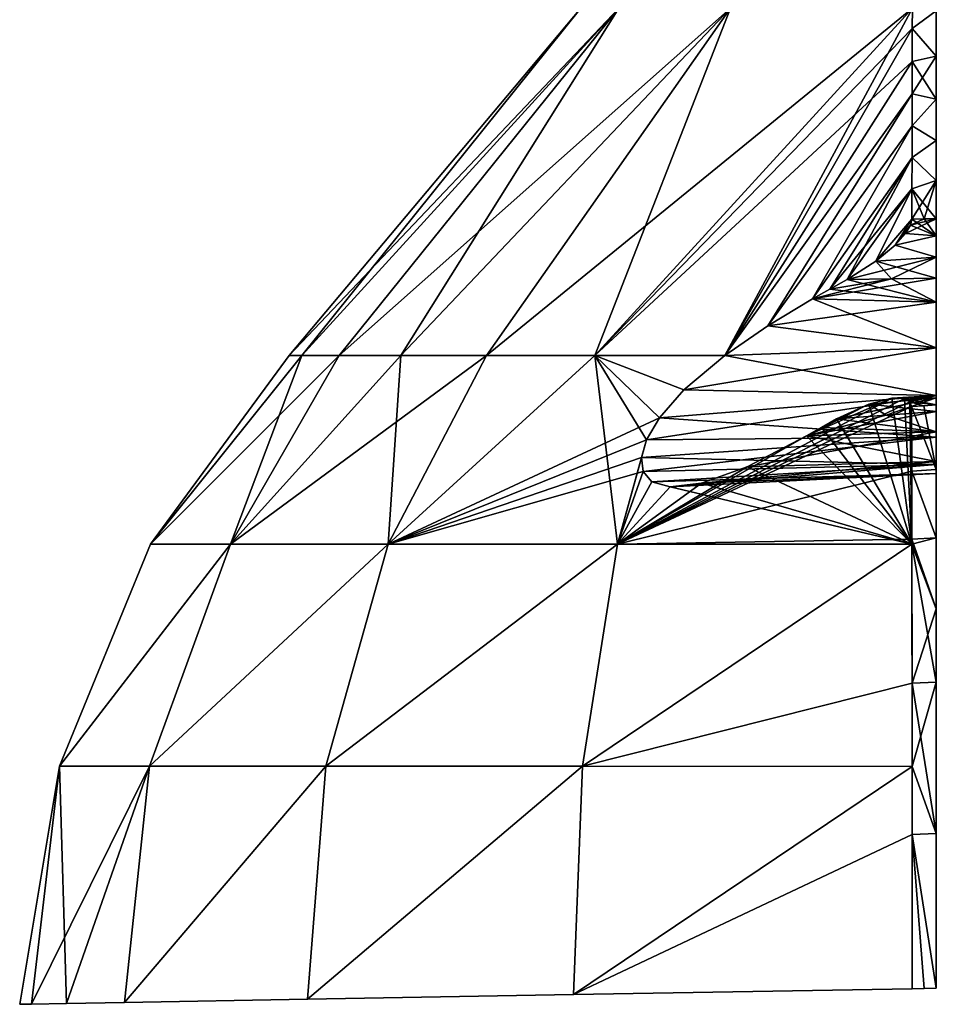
# Model space of a CAD drawing. Header units: millimetres. Extents: x -115 to 115, y -44 to 583.
# Tile 4 of 102: x -108 to -67, y 7 to 50. Entities that reach past the tile are written whole.
import ezdxf

# ---------------------------------------------------------------- set-up
doc = ezdxf.new("R2010")
doc.units = ezdxf.units.MM
doc.header["$LTSCALE"] = 67.002822
for name, color, linetype in [('719', 7, 'CONTINUOUS'), ('720', 7, 'CONTINUOUS'), ('721', 7, 'CONTINUOUS'), ('722', 7, 'CONTINUOUS'), ('723', 7, 'CONTINUOUS'), ('724', 7, 'CONTINUOUS'), ('725', 7, 'CONTINUOUS'), ('726', 7, 'CONTINUOUS'), ('727', 7, 'CONTINUOUS'), ('728', 7, 'CONTINUOUS'), ('729', 7, 'CONTINUOUS'), ('730', 7, 'CONTINUOUS'), ('731', 7, 'CONTINUOUS'), ('732', 7, 'CONTINUOUS'), ('733', 7, 'CONTINUOUS'), ('84', 7, 'CONTINUOUS')]:
    doc.layers.add(name, color=color, linetype=linetype)

msp = doc.modelspace()

# ---------------------------------------------------------------- linework, layer by layer
at = {"layer": '719', "color": 7, "linetype": 'Continuous'}
for points in [[(-98.186, 27.078, -28.675), (-101.726, 27.078, -9.667), (-93.392, 35.405, -20.726), (-98.186, 27.078, -28.675)], [(-101.726, 27.078, -9.667), (-101.726, 27.078, 9.667), (-95.595, 35.405), (-101.726, 27.078, -9.667)], [(-93.392, 35.405, -20.726), (-101.726, 27.078, -9.667), (-95.042, 35.405, -10.421), (-93.392, 35.405, -20.726)], [(-95.042, 35.405, -10.421), (-101.726, 27.078, -9.667), (-95.595, 35.405), (-95.042, 35.405, -10.421)], [(-101.726, 27.078, 9.667), (-98.186, 27.078, 28.675), (-95.042, 35.405, 10.421), (-101.726, 27.078, 9.667)], [(-95.595, 35.405), (-101.726, 27.078, 9.667), (-95.042, 35.405, 10.421), (-95.595, 35.405)], [(-91.226, 27.078, -46.714), (-98.186, 27.078, -28.675), (-86.88, 35.405, -40.526), (-91.226, 27.078, -46.714)], [(-86.88, 35.405, -40.526), (-98.186, 27.078, -28.675), (-90.661, 35.405, -30.798), (-86.88, 35.405, -40.526)], [(-90.661, 35.405, -30.798), (-98.186, 27.078, -28.675), (-93.392, 35.405, -20.726), (-90.661, 35.405, -30.798)], [(-98.186, 27.078, 28.675), (-91.226, 27.078, 46.714), (-90.661, 35.405, 30.798), (-98.186, 27.078, 28.675)], [(-95.042, 35.405, 10.421), (-98.186, 27.078, 28.675), (-93.392, 35.405, 20.726), (-95.042, 35.405, 10.421)], [(-93.392, 35.405, 20.726), (-98.186, 27.078, 28.675), (-90.661, 35.405, 30.798), (-93.392, 35.405, 20.726)], [(-79.231, 32.661, -58.963), (-91.226, 27.078, -46.714), (-82.093, 35.405, -49.799), (-79.231, 32.661, -58.963)], [(-82.093, 35.405, -49.799), (-91.226, 27.078, -46.714), (-86.88, 35.405, -40.526), (-82.093, 35.405, -49.799)], [(-91.226, 27.078, 46.714), (-81.081, 27.078, 63.174), (-82.093, 35.405, 49.799), (-91.226, 27.078, 46.714)], [(-90.661, 35.405, 30.798), (-91.226, 27.078, 46.714), (-86.88, 35.405, 40.526), (-90.661, 35.405, 30.798)], [(-86.88, 35.405, 40.526), (-91.226, 27.078, 46.714), (-82.093, 35.405, 49.799), (-86.88, 35.405, 40.526)], [(-82.093, 35.405, 49.799), (-81.081, 27.078, 63.174), (-79.807, 31.681, 59.553), (-82.093, 35.405, 49.799)], [(-78.155, 33.894, -58.57), (-79.231, 32.661, -58.963), (-82.093, 35.405, -49.799), (-78.155, 33.894, -58.57)], [(-76.352, 35.405, -58.514), (-78.155, 33.894, -58.57), (-82.093, 35.405, -49.799), (-76.352, 35.405, -58.514)], [(-76.352, 35.405, 58.514), (-82.093, 35.405, 49.799), (-78.155, 33.894, 58.57), (-76.352, 35.405, 58.514)], [(-78.155, 33.894, 58.57), (-82.093, 35.405, 49.799), (-79.231, 32.661, 58.963), (-78.155, 33.894, 58.57)], [(-79.231, 32.661, 58.963), (-82.093, 35.405, 49.799), (-79.807, 31.681, 59.553), (-79.231, 32.661, 58.963)], [(-68.411, 33.506, -70.629), (-81.081, 27.078, -63.174), (-68.958, 33.519, -70.055), (-68.411, 33.506, -70.629)], [(-68.958, 33.519, -70.055), (-81.081, 27.078, -63.174), (-72.739, 31.852, -68.109), (-68.958, 33.519, -70.055)], [(-68.164, 33.365, -71.058), (-81.081, 27.078, -63.174), (-68.411, 33.506, -70.629), (-68.164, 33.365, -71.058)], [(-69.98, 33.26, -69.328), (-68.958, 33.519, -70.055), (-72.739, 31.852, -68.109), (-69.98, 33.26, -69.328)], [(-69.98, 33.26, 69.328), (-68.079, 27.075, 77.514), (-68.958, 33.519, 70.055), (-69.98, 33.26, 69.328)], [(-68.958, 33.519, 70.055), (-68.079, 27.075, 77.514), (-68.411, 33.506, 70.629), (-68.958, 33.519, 70.055)], [(-68.411, 33.506, 70.629), (-68.079, 27.075, 77.514), (-68.164, 33.365, 71.058), (-68.411, 33.506, 70.629)], [(-68.092, 33.149, -71.402), (-81.081, 27.078, -63.174), (-68.164, 33.365, -71.058), (-68.092, 33.149, -71.402)], [(-68.085, 30.294, -74.618), (-81.081, 27.078, -63.174), (-68.092, 33.149, -71.402), (-68.085, 30.294, -74.618)], [(-71.413, 32.606, -68.634), (-69.98, 33.26, -69.328), (-72.739, 31.852, -68.109), (-71.413, 32.606, -68.634)], [(-71.413, 32.606, 68.634), (-68.079, 27.075, 77.514), (-69.98, 33.26, 69.328), (-71.413, 32.606, 68.634)], [(-68.164, 33.365, 71.058), (-68.079, 27.075, 77.514), (-68.092, 33.149, 71.402), (-68.164, 33.365, 71.058)], [(-68.092, 33.149, 71.402), (-68.079, 27.075, 77.514), (-68.085, 30.294, 74.618), (-68.092, 33.149, 71.402)], [(-79.807, 31.681, -59.553), (-91.226, 27.078, -46.714), (-79.231, 32.661, -58.963), (-79.807, 31.681, -59.553)], [(-72.08, 32.231, -68.374), (-71.413, 32.606, -68.634), (-72.739, 31.852, -68.109), (-72.08, 32.231, -68.374)], [(-72.739, 31.852, 68.109), (-68.079, 27.075, 77.514), (-72.08, 32.231, 68.374), (-72.739, 31.852, 68.109)], [(-72.08, 32.231, 68.374), (-68.079, 27.075, 77.514), (-71.413, 32.606, 68.634), (-72.08, 32.231, 68.374)], [(-72.739, 31.852, -68.109), (-81.081, 27.078, -63.174), (-75.356, 30.491, -66.719), (-72.739, 31.852, -68.109)], [(-75.356, 30.491, 66.719), (-68.079, 27.075, 77.514), (-72.739, 31.852, 68.109), (-75.356, 30.491, 66.719)], [(-80.03, 30.901, -60.283), (-91.226, 27.078, -46.714), (-79.807, 31.681, -59.553), (-80.03, 30.901, -60.283)], [(-79.807, 31.681, 59.553), (-81.081, 27.078, 63.174), (-80.03, 30.901, 60.283), (-79.807, 31.681, 59.553)], [(-79.959, 30.281, -61.162), (-91.226, 27.078, -46.714), (-80.03, 30.901, -60.283), (-79.959, 30.281, -61.162)], [(-80.03, 30.901, 60.283), (-81.081, 27.078, 63.174), (-79.959, 30.281, 61.162), (-80.03, 30.901, 60.283)], [(-75.356, 30.491, -66.719), (-81.081, 27.078, -63.174), (-77.381, 29.766, -65.1), (-75.356, 30.491, -66.719)], [(-77.381, 29.766, 65.1), (-68.079, 27.075, 77.514), (-75.356, 30.491, 66.719), (-77.381, 29.766, 65.1)], [(-81.081, 27.078, -63.174), (-91.226, 27.078, -46.714), (-79.959, 30.281, -61.162), (-81.081, 27.078, -63.174)], [(-68.079, 27.287, -77.344), (-81.081, 27.078, -63.174), (-68.085, 30.294, -74.618), (-68.079, 27.287, -77.344)], [(-79.568, 29.823, -62.237), (-81.081, 27.078, -63.174), (-79.959, 30.281, -61.162), (-79.568, 29.823, -62.237)], [(-79.959, 30.281, 61.162), (-81.081, 27.078, 63.174), (-79.568, 29.823, 62.237), (-79.959, 30.281, 61.162)], [(-68.079, 27.075, 77.514), (-68.079, 27.287, 77.344), (-68.085, 30.294, 74.618), (-68.079, 27.075, 77.514)], [(-78.754, 29.602, -63.555), (-81.081, 27.078, -63.174), (-79.568, 29.823, -62.237), (-78.754, 29.602, -63.555)], [(-79.568, 29.823, 62.237), (-81.081, 27.078, 63.174), (-78.754, 29.602, 63.555), (-79.568, 29.823, 62.237)], [(-77.381, 29.766, -65.1), (-81.081, 27.078, -63.174), (-78.754, 29.602, -63.555), (-77.381, 29.766, -65.1)], [(-81.081, 27.078, 63.174), (-68.079, 27.075, 77.514), (-78.754, 29.602, 63.555), (-81.081, 27.078, 63.174)], [(-78.754, 29.602, 63.555), (-68.079, 27.075, 77.514), (-77.381, 29.766, 65.1), (-78.754, 29.602, 63.555)], [(-101.774, 17.268, -30.932), (-105.746, 17.268, -10.438), (-98.186, 27.078, -28.675), (-101.774, 17.268, -30.932)], [(-105.746, 17.268, -10.438), (-105.746, 17.268, 10.438), (-101.726, 27.078, -9.667), (-105.746, 17.268, -10.438)], [(-98.186, 27.078, -28.675), (-105.746, 17.268, -10.438), (-101.726, 27.078, -9.667), (-98.186, 27.078, -28.675)], [(-105.746, 17.268, 10.438), (-101.774, 17.268, 30.932), (-98.186, 27.078, 28.675), (-105.746, 17.268, 10.438)], [(-101.726, 27.078, -9.667), (-105.746, 17.268, 10.438), (-101.726, 27.078, 9.667), (-101.726, 27.078, -9.667)], [(-101.726, 27.078, 9.667), (-105.746, 17.268, 10.438), (-98.186, 27.078, 28.675), (-101.726, 27.078, 9.667)], [(-93.977, 17.268, -50.297), (-101.774, 17.268, -30.932), (-91.226, 27.078, -46.714), (-93.977, 17.268, -50.297)], [(-91.226, 27.078, -46.714), (-101.774, 17.268, -30.932), (-98.186, 27.078, -28.675), (-91.226, 27.078, -46.714)], [(-101.774, 17.268, 30.932), (-93.977, 17.268, 50.297), (-91.226, 27.078, 46.714), (-101.774, 17.268, 30.932)], [(-98.186, 27.078, 28.675), (-101.774, 17.268, 30.932), (-91.226, 27.078, 46.714), (-98.186, 27.078, 28.675)], [(-82.638, 17.268, -67.824), (-93.977, 17.268, -50.297), (-81.081, 27.078, -63.174), (-82.638, 17.268, -67.824)], [(-81.081, 27.078, -63.174), (-93.977, 17.268, -50.297), (-91.226, 27.078, -46.714), (-81.081, 27.078, -63.174)], [(-93.977, 17.268, 50.297), (-82.638, 17.268, 67.824), (-81.081, 27.078, 63.174), (-93.977, 17.268, 50.297)], [(-91.226, 27.078, 46.714), (-93.977, 17.268, 50.297), (-81.081, 27.078, 63.174), (-91.226, 27.078, 46.714)], [(-68.079, 27.075, -77.514), (-82.638, 17.268, -67.824), (-81.081, 27.078, -63.174), (-68.079, 27.075, -77.514)], [(-81.081, 27.078, 63.174), (-82.638, 17.268, 67.824), (-68.079, 27.075, 77.514), (-81.081, 27.078, 63.174)], [(-68.072, 20.925, -81.436), (-82.638, 17.268, -67.824), (-68.079, 27.075, -77.514), (-68.072, 20.925, -81.436)], [(-82.638, 17.268, 67.824), (-68.069, 17.256, 82.968), (-68.079, 27.075, 77.514), (-82.638, 17.268, 67.824)], [(-68.079, 27.075, -77.514), (-81.081, 27.078, -63.174), (-68.079, 27.287, -77.344), (-68.079, 27.075, -77.514)], [(-68.069, 17.256, 82.968), (-68.072, 20.925, 81.436), (-68.079, 27.075, 77.514), (-68.069, 17.256, 82.968)], [(-68.069, 17.256, -82.968), (-82.638, 17.268, -67.824), (-68.072, 20.925, -81.436), (-68.069, 17.256, -82.968)], [(-107.504, 6.743), (-106.985, 6.752, 10.694), (-105.746, 17.268, 10.438), (-107.504, 6.743)], [(-106.985, 6.752, -10.694), (-107.504, 6.743), (-105.746, 17.268, -10.438), (-106.985, 6.752, -10.694)], [(-105.746, 17.268, -10.438), (-107.504, 6.743), (-105.746, 17.268, 10.438), (-105.746, 17.268, -10.438)], [(-106.985, 6.752, 10.694), (-105.434, 6.779, 21.288), (-105.746, 17.268, 10.438), (-106.985, 6.752, 10.694)], [(-105.434, 6.779, -21.288), (-106.985, 6.752, -10.694), (-101.774, 17.268, -30.932), (-105.434, 6.779, -21.288)], [(-101.774, 17.268, -30.932), (-106.985, 6.752, -10.694), (-105.746, 17.268, -10.438), (-101.774, 17.268, -30.932)], [(-105.746, 17.268, 10.438), (-105.434, 6.779, 21.288), (-101.774, 17.268, 30.932), (-105.746, 17.268, 10.438)], [(-105.434, 6.779, 21.288), (-102.865, 6.824, 31.682), (-101.774, 17.268, 30.932), (-105.434, 6.779, 21.288)], [(-102.865, 6.824, -31.682), (-105.434, 6.779, -21.288), (-101.774, 17.268, -30.932), (-102.865, 6.824, -31.682)], [(-102.865, 6.824, 31.682), (-94.781, 6.965, 51.483), (-93.977, 17.268, 50.297), (-102.865, 6.824, 31.682)], [(-101.774, 17.268, 30.932), (-102.865, 6.824, 31.682), (-93.977, 17.268, 50.297), (-101.774, 17.268, 30.932)], [(-94.781, 6.965, -51.483), (-102.865, 6.824, -31.682), (-93.977, 17.268, -50.297), (-94.781, 6.965, -51.483)], [(-93.977, 17.268, -50.297), (-102.865, 6.824, -31.682), (-101.774, 17.268, -30.932), (-93.977, 17.268, -50.297)], [(-94.781, 6.965, 51.483), (-83.034, 7.17, 69.353), (-82.638, 17.268, 67.824), (-94.781, 6.965, 51.483)], [(-93.977, 17.268, 50.297), (-94.781, 6.965, 51.483), (-82.638, 17.268, 67.824), (-93.977, 17.268, 50.297)], [(-83.034, 7.17, -69.353), (-94.781, 6.965, -51.483), (-82.638, 17.268, -67.824), (-83.034, 7.17, -69.353)], [(-82.638, 17.268, -67.824), (-94.781, 6.965, -51.483), (-93.977, 17.268, -50.297), (-82.638, 17.268, -67.824)], [(-82.638, 17.268, 67.824), (-83.034, 7.17, 69.353), (-68.069, 17.256, 82.968), (-82.638, 17.268, 67.824)], [(-68.069, 17.256, -82.968), (-83.034, 7.17, -69.353), (-82.638, 17.268, -67.824), (-68.069, 17.256, -82.968)], [(-83.034, 7.17, 69.353), (-68.067, 7.431, 84.624), (-68.069, 17.256, 82.968), (-83.034, 7.17, 69.353)], [(-68.068, 14.252, -83.836), (-83.034, 7.17, -69.353), (-68.069, 17.256, -82.968), (-68.068, 14.252, -83.836)], [(-68.069, 17.256, 82.968), (-68.067, 7.431, 84.624), (-68.068, 14.252, 83.836), (-68.069, 17.256, 82.968)], [(-68.067, 7.431, -84.624), (-83.034, 7.17, -69.353), (-68.068, 14.252, -83.836), (-68.067, 7.431, -84.624)]]:
    msp.add_3dface(points, dxfattribs=at)
at = {"layer": '720', "color": 7, "linetype": 'Continuous'}
for points in [[(-95.042, 35.405, -10.421), (-95.595, 35.405), (-81.031, 50.751, -16.834), (-95.042, 35.405, -10.421)], [(-95.595, 35.405), (-95.042, 35.405, 10.421), (-82.701, 50.751, 0), (-95.595, 35.405)], [(-81.031, 50.751, -16.834), (-95.595, 35.405), (-82.701, 50.751, 0), (-81.031, 50.751, -16.834)], [(-93.392, 35.405, -20.726), (-95.042, 35.405, -10.421), (-81.031, 50.751, -16.834), (-93.392, 35.405, -20.726)], [(-95.042, 35.405, 10.421), (-93.392, 35.405, 20.726), (-81.031, 50.751, 16.834), (-95.042, 35.405, 10.421)], [(-82.701, 50.751, 0), (-95.042, 35.405, 10.421), (-81.031, 50.751, 16.834), (-82.701, 50.751, 0)], [(-90.661, 35.405, -30.798), (-93.392, 35.405, -20.726), (-76.087, 50.751, -33.013), (-90.661, 35.405, -30.798)], [(-76.087, 50.751, -33.013), (-93.392, 35.405, -20.726), (-81.031, 50.751, -16.834), (-76.087, 50.751, -33.013)], [(-93.392, 35.405, 20.726), (-90.661, 35.405, 30.798), (-81.031, 50.751, 16.834), (-93.392, 35.405, 20.726)], [(-86.88, 35.405, -40.526), (-90.661, 35.405, -30.798), (-76.087, 50.751, -33.013), (-86.88, 35.405, -40.526)], [(-90.661, 35.405, 30.798), (-86.88, 35.405, 40.526), (-76.087, 50.751, 33.013), (-90.661, 35.405, 30.798)], [(-81.031, 50.751, 16.834), (-90.661, 35.405, 30.798), (-76.087, 50.751, 33.013), (-81.031, 50.751, 16.834)], [(-82.093, 35.405, -49.799), (-86.88, 35.405, -40.526), (-68.058, 50.751, -47.908), (-82.093, 35.405, -49.799)], [(-68.058, 50.751, -47.908), (-86.88, 35.405, -40.526), (-76.087, 50.751, -33.013), (-68.058, 50.751, -47.908)], [(-86.88, 35.405, 40.526), (-82.093, 35.405, 49.799), (-76.087, 50.751, 33.013), (-86.88, 35.405, 40.526)], [(-68.06, 49.854, -48.988), (-82.093, 35.405, -49.799), (-68.058, 50.751, -47.908), (-68.06, 49.854, -48.988)], [(-82.093, 35.405, 49.799), (-76.352, 35.405, 58.514), (-68.058, 50.751, 47.908), (-82.093, 35.405, 49.799)], [(-76.087, 50.751, 33.013), (-82.093, 35.405, 49.799), (-68.058, 50.751, 47.908), (-76.087, 50.751, 33.013)], [(-68.058, 50.751, 47.908), (-76.352, 35.405, 58.514), (-68.06, 49.854, 48.988), (-68.058, 50.751, 47.908)], [(-68.063, 48.399, -50.764), (-82.093, 35.405, -49.799), (-68.06, 49.854, -48.988), (-68.063, 48.399, -50.764)], [(-68.06, 49.854, 48.988), (-76.352, 35.405, 58.514), (-68.063, 48.399, 50.764), (-68.06, 49.854, 48.988)], [(-76.352, 35.405, -58.514), (-82.093, 35.405, -49.799), (-68.063, 48.399, -50.764), (-76.352, 35.405, -58.514)], [(-68.066, 46.964, -52.546), (-76.352, 35.405, -58.514), (-68.063, 48.399, -50.764), (-68.066, 46.964, -52.546)], [(-68.063, 48.399, 50.764), (-76.352, 35.405, 58.514), (-68.066, 46.964, 52.545), (-68.063, 48.399, 50.764)], [(-76.352, 35.405, -58.514), (-68.066, 46.964, -52.546), (-74.446, 36.715, -58.827), (-76.352, 35.405, -58.514)], [(-68.066, 46.964, 52.545), (-76.352, 35.405, 58.514), (-74.446, 36.715, 58.827), (-68.066, 46.964, 52.545)], [(-68.066, 46.964, -52.546), (-68.07, 45.549, -54.333), (-74.446, 36.715, -58.827), (-68.066, 46.964, -52.546)], [(-68.07, 45.549, 54.333), (-68.066, 46.964, 52.545), (-74.446, 36.715, 58.827), (-68.07, 45.549, 54.333)], [(-74.446, 36.715, -58.827), (-68.07, 45.549, -54.333), (-72.472, 37.909, -59.46), (-74.446, 36.715, -58.827)], [(-72.472, 37.909, 59.46), (-68.07, 45.549, 54.333), (-74.446, 36.715, 58.827), (-72.472, 37.909, 59.46)], [(-68.07, 45.549, -54.333), (-68.073, 44.154, -56.129), (-72.472, 37.909, -59.46), (-68.07, 45.549, -54.333)], [(-68.073, 44.154, 56.129), (-68.07, 45.549, 54.333), (-72.472, 37.909, 59.46), (-68.073, 44.154, 56.129)], [(-72.472, 37.909, -59.46), (-68.073, 44.154, -56.129), (-71.708, 38.336, -59.762), (-72.472, 37.909, -59.46)], [(-71.708, 38.336, 59.762), (-68.073, 44.154, 56.129), (-72.472, 37.909, 59.46), (-71.708, 38.336, 59.762)], [(-68.073, 44.154, -56.129), (-68.076, 42.778, -57.934), (-71.708, 38.336, -59.762), (-68.073, 44.154, -56.129)], [(-70.946, 38.763, 60.063), (-68.073, 44.154, 56.129), (-71.708, 38.336, 59.762), (-70.946, 38.763, 60.063)], [(-68.076, 42.778, 57.934), (-68.073, 44.154, 56.129), (-70.946, 38.763, 60.063), (-68.076, 42.778, 57.934)], [(-71.708, 38.336, -59.762), (-68.076, 42.778, -57.934), (-70.946, 38.763, -60.063), (-71.708, 38.336, -59.762)], [(-70.946, 38.763, -60.063), (-68.076, 42.778, -57.934), (-69.668, 39.579, -60.421), (-70.946, 38.763, -60.063)], [(-69.668, 39.58, 60.421), (-68.076, 42.778, 57.934), (-70.946, 38.763, 60.063), (-69.668, 39.58, 60.421)], [(-68.076, 42.778, -57.934), (-68.08, 41.432, -59.734), (-69.668, 39.579, -60.421), (-68.076, 42.778, -57.934)], [(-68.08, 41.432, 59.734), (-68.076, 42.778, 57.934), (-69.668, 39.58, 60.421), (-68.08, 41.432, 59.734)], [(-69.668, 39.579, -60.421), (-68.08, 41.432, -59.734), (-68.818, 40.284, -60.437), (-69.668, 39.579, -60.421)], [(-68.818, 40.285, 60.437), (-68.08, 41.432, 59.734), (-69.668, 39.58, 60.421), (-68.818, 40.285, 60.437)], [(-68.818, 40.284, -60.437), (-68.08, 41.432, -59.734), (-68.144, 41.161, -60.028), (-68.818, 40.284, -60.437)], [(-68.144, 41.161, 60.028), (-68.08, 41.432, 59.734), (-68.818, 40.285, 60.437), (-68.144, 41.161, 60.028)], [(-68.359, 40.797, 60.271), (-68.144, 41.161, 60.028), (-68.818, 40.285, 60.437), (-68.359, 40.797, 60.271)], [(-68.359, 40.797, -60.271), (-68.818, 40.284, -60.437), (-68.144, 41.161, -60.028), (-68.359, 40.797, -60.271)]]:
    msp.add_3dface(points, dxfattribs=at)
at = {"layer": '721', "color": 7, "linetype": 'Continuous'}
for points in [[(-68.06, 49.854, -48.988), (-68.058, 50.751, -47.908), (-67, 50.635, -48.133), (-68.06, 49.854, -48.988)], [(-68.058, 50.751, 47.908), (-68.06, 49.854, 48.988), (-67, 50.635, 48.133), (-68.058, 50.751, 47.908)], [(-67, 48.64, -50.556), (-68.06, 49.854, -48.988), (-67, 50.635, -48.133), (-67, 48.64, -50.556)], [(-67, 50.635, 48.133), (-68.06, 49.854, 48.988), (-67, 48.64, 50.556), (-67, 50.635, 48.133)], [(-68.063, 48.399, -50.764), (-68.06, 49.854, -48.988), (-67, 48.64, -50.556), (-68.063, 48.399, -50.764)], [(-68.06, 49.854, 48.988), (-68.063, 48.399, 50.764), (-67, 48.64, 50.556), (-68.06, 49.854, 48.988)], [(-68.063, 48.399, 50.764), (-68.066, 46.964, 52.545), (-67, 48.64, 50.556), (-68.063, 48.399, 50.764)], [(-67, 48.64, 50.556), (-68.066, 46.964, 52.545), (-67, 46.733, 52.925), (-67, 48.64, 50.556)], [(-68.066, 46.964, -52.546), (-68.063, 48.399, -50.764), (-67, 46.733, -52.925), (-68.066, 46.964, -52.546)], [(-67, 46.733, -52.925), (-68.063, 48.399, -50.764), (-67, 48.64, -50.556), (-67, 46.733, -52.925)], [(-68.07, 45.549, -54.333), (-68.066, 46.964, -52.546), (-67, 46.733, -52.925), (-68.07, 45.549, -54.333)], [(-68.066, 46.964, 52.545), (-68.07, 45.549, 54.333), (-67, 46.733, 52.925), (-68.066, 46.964, 52.545)], [(-67, 44.903, -55.253), (-68.07, 45.549, -54.333), (-67, 46.733, -52.925), (-67, 44.903, -55.253)], [(-67, 46.733, 52.925), (-68.07, 45.549, 54.333), (-67, 44.903, 55.253), (-67, 46.733, 52.925)], [(-68.073, 44.154, -56.129), (-68.07, 45.549, -54.333), (-67, 44.903, -55.253), (-68.073, 44.154, -56.129)], [(-68.07, 45.549, 54.333), (-68.073, 44.154, 56.129), (-67, 44.903, 55.253), (-68.07, 45.549, 54.333)], [(-67, 43.143, -57.545), (-68.073, 44.154, -56.129), (-67, 44.903, -55.253), (-67, 43.143, -57.545)], [(-67, 44.903, 55.253), (-68.073, 44.154, 56.129), (-67, 43.143, 57.545), (-67, 44.903, 55.253)], [(-68.076, 42.778, -57.934), (-68.073, 44.154, -56.129), (-67, 43.143, -57.545), (-68.076, 42.778, -57.934)], [(-68.073, 44.154, 56.129), (-68.076, 42.778, 57.934), (-67, 43.143, 57.545), (-68.073, 44.154, 56.129)], [(-68.076, 42.778, 57.934), (-68.08, 41.432, 59.734), (-67, 43.143, 57.545), (-68.076, 42.778, 57.934)], [(-67, 43.143, 57.545), (-68.08, 41.432, 59.734), (-67.54, 41.44, 59.772), (-67, 43.143, 57.545)], [(-67, 41.448, -59.809), (-68.076, 42.778, -57.934), (-67, 43.143, -57.545), (-67, 41.448, -59.809)], [(-67, 41.448, 59.809), (-67, 43.143, 57.545), (-67.54, 41.44, 59.772), (-67, 41.448, 59.809)], [(-68.08, 41.432, -59.734), (-68.076, 42.778, -57.934), (-67.54, 41.44, -59.772), (-68.08, 41.432, -59.734)], [(-68.076, 42.778, -57.934), (-67, 41.448, -59.809), (-67.54, 41.44, -59.772), (-68.076, 42.778, -57.934)]]:
    msp.add_3dface(points, dxfattribs=at)
at = {"layer": '722', "color": 7, "linetype": 'Continuous'}
for points in [[(-68.092, 33.149, 71.402), (-67, 30.37, 74.621), (-67.546, 33.19, 71.397), (-68.092, 33.149, 71.402)], [(-68.092, 33.149, 71.402), (-68.085, 30.294, 74.618), (-67, 30.37, 74.621), (-68.092, 33.149, 71.402)], [(-67, 33.231, 71.392), (-67.546, 33.19, 71.397), (-67, 30.37, 74.621), (-67, 33.231, 71.392)], [(-67, 30.37, 74.621), (-68.085, 30.294, 74.618), (-67, 27.357, 77.36), (-67, 30.37, 74.621)], [(-68.085, 30.294, 74.618), (-68.079, 27.287, 77.344), (-67, 27.357, 77.36), (-68.085, 30.294, 74.618)], [(-68.079, 27.287, 77.344), (-68.079, 27.075, 77.514), (-67, 27.357, 77.36), (-68.079, 27.287, 77.344)], [(-67, 27.357, 77.36), (-68.079, 27.075, 77.514), (-67, 24.219, 79.636), (-67, 27.357, 77.36)], [(-68.079, 27.075, 77.514), (-68.072, 20.925, 81.436), (-67, 24.219, 79.636), (-68.079, 27.075, 77.514)], [(-67, 24.219, 79.636), (-68.072, 20.925, 81.436), (-67, 20.98, 81.472), (-67, 24.219, 79.636)], [(-68.072, 20.925, 81.436), (-68.069, 17.256, 82.968), (-67, 20.98, 81.472), (-68.072, 20.925, 81.436)], [(-67, 20.98, 81.472), (-68.069, 17.256, 82.968), (-67, 14.29, 83.884), (-67, 20.98, 81.472)], [(-68.069, 17.256, 82.968), (-68.068, 14.252, 83.836), (-67, 14.29, 83.884), (-68.069, 17.256, 82.968)], [(-67, 14.29, 83.884), (-68.068, 14.252, 83.836), (-67, 7.45, 84.68), (-67, 14.29, 83.884)], [(-68.068, 14.252, 83.836), (-68.067, 7.431, 84.624), (-67.534, 7.441, 84.652), (-68.068, 14.252, 83.836)], [(-67, 7.45, 84.68), (-68.068, 14.252, 83.836), (-67.534, 7.441, 84.652), (-67, 7.45, 84.68)]]:
    msp.add_3dface(points, dxfattribs=at)
at = {"layer": '723', "color": 7, "linetype": 'Continuous'}
for points in [[(-67, 30.37, -74.621), (-68.092, 33.149, -71.402), (-67.546, 33.19, -71.397), (-67, 30.37, -74.621)], [(-68.085, 30.294, -74.618), (-68.092, 33.149, -71.402), (-67, 30.37, -74.621), (-68.085, 30.294, -74.618)], [(-67, 33.231, -71.392), (-67, 30.37, -74.621), (-67.546, 33.19, -71.397), (-67, 33.231, -71.392)], [(-67, 27.357, -77.36), (-68.085, 30.294, -74.618), (-67, 30.37, -74.621), (-67, 27.357, -77.36)], [(-68.079, 27.287, -77.344), (-68.085, 30.294, -74.618), (-67, 27.357, -77.36), (-68.079, 27.287, -77.344)], [(-67, 24.219, -79.636), (-68.079, 27.287, -77.344), (-67, 27.357, -77.36), (-67, 24.219, -79.636)], [(-68.079, 27.075, -77.514), (-68.079, 27.287, -77.344), (-67, 24.219, -79.636), (-68.079, 27.075, -77.514)], [(-68.072, 20.925, -81.436), (-68.079, 27.075, -77.514), (-67, 20.98, -81.472), (-68.072, 20.925, -81.436)], [(-67, 20.98, -81.472), (-68.079, 27.075, -77.514), (-67, 24.219, -79.636), (-67, 20.98, -81.472)], [(-67, 14.29, -83.884), (-68.072, 20.925, -81.436), (-67, 20.98, -81.472), (-67, 14.29, -83.884)], [(-68.069, 17.256, -82.968), (-68.072, 20.925, -81.436), (-67, 14.29, -83.884), (-68.069, 17.256, -82.968)], [(-68.068, 14.252, -83.836), (-68.069, 17.256, -82.968), (-67, 14.29, -83.884), (-68.068, 14.252, -83.836)], [(-67, 7.45, -84.68), (-68.068, 14.252, -83.836), (-67, 14.29, -83.884), (-67, 7.45, -84.68)], [(-68.067, 7.431, -84.624), (-68.068, 14.252, -83.836), (-67.534, 7.441, -84.652), (-68.067, 7.431, -84.624)], [(-67.534, 7.441, -84.652), (-68.068, 14.252, -83.836), (-67, 7.45, -84.68), (-67.534, 7.441, -84.652)]]:
    msp.add_3dface(points, dxfattribs=at)
at = {"layer": '724', "color": 7, "linetype": 'Continuous'}
for points in [[(-72.472, 37.909, 59.46), (-74.446, 36.715, 58.827), (-67, 37.762, 59.706), (-72.472, 37.909, 59.46)], [(-67, 37.762, 59.706), (-74.446, 36.715, 58.827), (-67, 35.749, 59.03), (-67, 37.762, 59.706)], [(-74.446, 36.715, 58.827), (-76.352, 35.405, 58.514), (-67, 35.749, 59.03), (-74.446, 36.715, 58.827)], [(-76.352, 35.405, 58.514), (-78.155, 33.894, 58.57), (-67, 35.749, 59.03), (-76.352, 35.405, 58.514)], [(-67, 35.749, 59.03), (-78.155, 33.894, 58.57), (-67, 33.637, 59.251), (-67, 35.749, 59.03)], [(-79.231, 32.661, 58.963), (-79.807, 31.681, 59.553), (-67, 33.637, 59.251), (-79.231, 32.661, 58.963)], [(-67, 33.637, 59.251), (-79.807, 31.681, 59.553), (-67, 31.807, 60.328), (-67, 33.637, 59.251)], [(-78.155, 33.894, 58.57), (-79.231, 32.661, 58.963), (-67, 33.637, 59.251), (-78.155, 33.894, 58.57)], [(-79.807, 31.681, 59.553), (-80.03, 30.901, 60.283), (-67, 31.807, 60.328), (-79.807, 31.681, 59.553)], [(-80.03, 30.901, 60.283), (-79.959, 30.281, 61.162), (-67, 31.807, 60.328), (-80.03, 30.901, 60.283)], [(-67, 31.807, 60.328), (-79.959, 30.281, 61.162), (-67, 30.589, 62.067), (-67, 31.807, 60.328)], [(-75.356, 30.491, 66.719), (-72.739, 31.852, 68.109), (-67, 30.718, 66.216), (-75.356, 30.491, 66.719)], [(-67, 30.718, 66.216), (-72.739, 31.852, 68.109), (-67, 32.042, 67.876), (-67, 30.718, 66.216)], [(-79.959, 30.281, 61.162), (-79.568, 29.823, 62.237), (-67, 30.589, 62.067), (-79.959, 30.281, 61.162)], [(-79.568, 29.823, 62.237), (-78.754, 29.602, 63.555), (-67, 30.589, 62.067), (-79.568, 29.823, 62.237)], [(-67, 30.589, 62.067), (-78.754, 29.602, 63.555), (-67, 30.202, 64.156), (-67, 30.589, 62.067)], [(-77.381, 29.766, 65.1), (-75.356, 30.491, 66.719), (-67, 30.718, 66.216), (-77.381, 29.766, 65.1)], [(-67, 30.202, 64.156), (-77.381, 29.766, 65.1), (-67, 30.718, 66.216), (-67, 30.202, 64.156)], [(-78.754, 29.602, 63.555), (-77.381, 29.766, 65.1), (-67, 30.202, 64.156), (-78.754, 29.602, 63.555)]]:
    msp.add_3dface(points, dxfattribs=at)
at = {"layer": '725', "color": 7, "linetype": 'Continuous'}
for points in [[(-67, 32.042, 67.876), (-72.739, 31.852, 68.109), (-67, 32.93, 68.6), (-67, 32.042, 67.876)], [(-67, 32.93, 68.6), (-72.739, 31.852, 68.109), (-69.213, 32.767, 68.617), (-67, 32.93, 68.6)], [(-72.739, 31.852, 68.109), (-71.413, 32.606, 68.634), (-69.213, 32.767, 68.617), (-72.739, 31.852, 68.109)], [(-72.739, 31.852, 68.109), (-72.08, 32.231, 68.374), (-71.413, 32.606, 68.634), (-72.739, 31.852, 68.109)]]:
    msp.add_3dface(points, dxfattribs=at)
at = {"layer": '726', "color": 7, "linetype": 'Continuous'}
for points in [[(-70.946, 38.763, 60.063), (-71.708, 38.336, 59.762), (-67, 37.762, 59.706), (-70.946, 38.763, 60.063)], [(-70.946, 38.763, 60.063), (-67, 37.762, 59.706), (-68.973, 38.791, 60.2), (-70.946, 38.763, 60.063)], [(-68.973, 38.791, 60.2), (-67, 37.762, 59.706), (-67, 38.818, 60.337), (-68.973, 38.791, 60.2)], [(-71.708, 38.336, 59.762), (-72.472, 37.909, 59.46), (-67, 37.762, 59.706), (-71.708, 38.336, 59.762)]]:
    msp.add_3dface(points, dxfattribs=at)
at = {"layer": '727', "color": 7, "linetype": 'Continuous'}
for points in [[(-67, 38.818, -60.337), (-72.472, 37.909, -59.46), (-68.973, 38.791, -60.2), (-67, 38.818, -60.337)], [(-72.472, 37.909, -59.46), (-67, 38.818, -60.337), (-67, 37.762, -59.706), (-72.472, 37.909, -59.46)], [(-72.472, 37.909, -59.46), (-71.708, 38.336, -59.762), (-68.973, 38.791, -60.2), (-72.472, 37.909, -59.46)], [(-70.946, 38.763, -60.063), (-68.973, 38.791, -60.2), (-71.708, 38.336, -59.762), (-70.946, 38.763, -60.063)]]:
    msp.add_3dface(points, dxfattribs=at)
at = {"layer": '728', "color": 7, "linetype": 'Continuous'}
for points in [[(-74.446, 36.715, -58.827), (-72.472, 37.909, -59.46), (-67, 35.749, -59.03), (-74.446, 36.715, -58.827)], [(-72.472, 37.909, -59.46), (-67, 37.762, -59.706), (-67, 35.749, -59.03), (-72.472, 37.909, -59.46)], [(-76.352, 35.405, -58.514), (-74.446, 36.715, -58.827), (-67, 35.749, -59.03), (-76.352, 35.405, -58.514)], [(-67, 33.637, -59.251), (-76.352, 35.405, -58.514), (-67, 35.749, -59.03), (-67, 33.637, -59.251)], [(-78.155, 33.894, -58.57), (-76.352, 35.405, -58.514), (-67, 33.637, -59.251), (-78.155, 33.894, -58.57)], [(-79.231, 32.661, -58.963), (-78.155, 33.894, -58.57), (-67, 33.637, -59.251), (-79.231, 32.661, -58.963)], [(-67, 31.807, -60.328), (-79.231, 32.661, -58.963), (-67, 33.637, -59.251), (-67, 31.807, -60.328)], [(-79.807, 31.681, -59.553), (-79.231, 32.661, -58.963), (-67, 31.807, -60.328), (-79.807, 31.681, -59.553)], [(-80.03, 30.901, -60.283), (-79.807, 31.681, -59.553), (-67, 31.807, -60.328), (-80.03, 30.901, -60.283)], [(-67, 30.589, -62.067), (-80.03, 30.901, -60.283), (-67, 31.807, -60.328), (-67, 30.589, -62.067)], [(-72.739, 31.852, -68.109), (-75.356, 30.491, -66.719), (-67, 32.042, -67.876), (-72.739, 31.852, -68.109)], [(-67, 32.042, -67.876), (-75.356, 30.491, -66.719), (-67, 30.718, -66.216), (-67, 32.042, -67.876)], [(-79.959, 30.281, -61.162), (-80.03, 30.901, -60.283), (-67, 30.589, -62.067), (-79.959, 30.281, -61.162)], [(-79.568, 29.823, -62.237), (-79.959, 30.281, -61.162), (-67, 30.589, -62.067), (-79.568, 29.823, -62.237)], [(-67, 30.202, -64.156), (-79.568, 29.823, -62.237), (-67, 30.589, -62.067), (-67, 30.202, -64.156)], [(-75.356, 30.491, -66.719), (-77.381, 29.766, -65.1), (-67, 30.718, -66.216), (-75.356, 30.491, -66.719)], [(-67, 30.718, -66.216), (-77.381, 29.766, -65.1), (-67, 30.202, -64.156), (-67, 30.718, -66.216)], [(-78.754, 29.602, -63.555), (-79.568, 29.823, -62.237), (-67, 30.202, -64.156), (-78.754, 29.602, -63.555)], [(-77.381, 29.766, -65.1), (-78.754, 29.602, -63.555), (-67, 30.202, -64.156), (-77.381, 29.766, -65.1)]]:
    msp.add_3dface(points, dxfattribs=at)
at = {"layer": '729', "color": 7, "linetype": 'Continuous'}
for points in [[(-71.413, 32.606, -68.634), (-67, 32.042, -67.876), (-69.213, 32.767, -68.617), (-71.413, 32.606, -68.634)], [(-69.213, 32.767, -68.617), (-67, 32.042, -67.876), (-67, 32.93, -68.6), (-69.213, 32.767, -68.617)], [(-72.08, 32.231, -68.374), (-72.739, 31.852, -68.109), (-67, 32.042, -67.876), (-72.08, 32.231, -68.374)], [(-71.413, 32.606, -68.634), (-72.08, 32.231, -68.374), (-67, 32.042, -67.876), (-71.413, 32.606, -68.634)]]:
    msp.add_3dface(points, dxfattribs=at)
at = {"layer": '730', "color": 7, "linetype": 'Continuous'}
for points in [[(-68.144, 41.161, -60.028), (-68.08, 41.432, -59.734), (-67, 40.698, -60.426), (-68.144, 41.161, -60.028)], [(-68.08, 41.432, -59.734), (-67.54, 41.44, -59.772), (-67, 40.698, -60.426), (-68.08, 41.432, -59.734)], [(-67.54, 41.44, -59.772), (-67, 41.448, -59.809), (-67, 40.698, -60.426), (-67.54, 41.44, -59.772)], [(-68.359, 40.797, -60.271), (-68.144, 41.161, -60.028), (-67, 40.698, -60.426), (-68.359, 40.797, -60.271)], [(-68.818, 40.284, -60.437), (-68.359, 40.797, -60.271), (-67, 40.698, -60.426), (-68.818, 40.284, -60.437)], [(-67, 39.748, -60.617), (-68.818, 40.284, -60.437), (-67, 40.698, -60.426), (-67, 39.748, -60.617)], [(-69.668, 39.579, -60.421), (-68.818, 40.284, -60.437), (-67, 39.748, -60.617), (-69.668, 39.579, -60.421)], [(-67, 38.818, -60.337), (-69.668, 39.579, -60.421), (-67, 39.748, -60.617), (-67, 38.818, -60.337)], [(-70.946, 38.763, -60.063), (-69.668, 39.579, -60.421), (-68.973, 38.791, -60.2), (-70.946, 38.763, -60.063)], [(-69.668, 39.579, -60.421), (-67, 38.818, -60.337), (-68.973, 38.791, -60.2), (-69.668, 39.579, -60.421)]]:
    msp.add_3dface(points, dxfattribs=at)
at = {"layer": '731', "color": 7, "linetype": 'Continuous'}
for points in [[(-69.98, 33.26, -69.328), (-71.413, 32.606, -68.634), (-67, 33.533, -69.431), (-69.98, 33.26, -69.328)], [(-71.413, 32.606, -68.634), (-69.213, 32.767, -68.617), (-67, 33.533, -69.431), (-71.413, 32.606, -68.634)], [(-68.958, 33.519, -70.055), (-69.98, 33.26, -69.328), (-67, 33.533, -69.431), (-68.958, 33.519, -70.055)], [(-69.213, 32.767, -68.617), (-67, 32.93, -68.6), (-67, 33.533, -69.431), (-69.213, 32.767, -68.617)], [(-68.411, 33.506, -70.629), (-68.958, 33.519, -70.055), (-67, 33.643, -70.451), (-68.411, 33.506, -70.629)], [(-67, 33.643, -70.451), (-68.958, 33.519, -70.055), (-67, 33.533, -69.431), (-67, 33.643, -70.451)], [(-67, 33.231, -71.392), (-68.411, 33.506, -70.629), (-67, 33.643, -70.451), (-67, 33.231, -71.392)], [(-68.164, 33.365, -71.058), (-68.411, 33.506, -70.629), (-67, 33.231, -71.392), (-68.164, 33.365, -71.058)], [(-68.092, 33.149, -71.402), (-68.164, 33.365, -71.058), (-67.546, 33.19, -71.397), (-68.092, 33.149, -71.402)], [(-68.164, 33.365, -71.058), (-67, 33.231, -71.392), (-67.546, 33.19, -71.397), (-68.164, 33.365, -71.058)]]:
    msp.add_3dface(points, dxfattribs=at)
at = {"layer": '732', "color": 7, "linetype": 'Continuous'}
for points in [[(-69.98, 33.26, 69.328), (-68.958, 33.519, 70.055), (-67, 33.533, 69.431), (-69.98, 33.26, 69.328)], [(-67, 32.93, 68.6), (-69.98, 33.26, 69.328), (-67, 33.533, 69.431), (-67, 32.93, 68.6)], [(-68.958, 33.519, 70.055), (-68.411, 33.506, 70.629), (-67, 33.643, 70.451), (-68.958, 33.519, 70.055)], [(-67, 33.533, 69.431), (-68.958, 33.519, 70.055), (-67, 33.643, 70.451), (-67, 33.533, 69.431)], [(-68.411, 33.506, 70.629), (-68.164, 33.365, 71.058), (-67, 33.643, 70.451), (-68.411, 33.506, 70.629)], [(-68.164, 33.365, 71.058), (-67, 33.231, 71.392), (-67, 33.643, 70.451), (-68.164, 33.365, 71.058)], [(-71.413, 32.606, 68.634), (-69.98, 33.26, 69.328), (-69.213, 32.767, 68.617), (-71.413, 32.606, 68.634)], [(-69.98, 33.26, 69.328), (-67, 32.93, 68.6), (-69.213, 32.767, 68.617), (-69.98, 33.26, 69.328)], [(-68.164, 33.365, 71.058), (-68.092, 33.149, 71.402), (-67.546, 33.19, 71.397), (-68.164, 33.365, 71.058)], [(-67, 33.231, 71.392), (-68.164, 33.365, 71.058), (-67.546, 33.19, 71.397), (-67, 33.231, 71.392)]]:
    msp.add_3dface(points, dxfattribs=at)
at = {"layer": '733', "color": 7, "linetype": 'Continuous'}
for points in [[(-68.144, 41.161, 60.028), (-68.359, 40.797, 60.271), (-67, 41.448, 59.809), (-68.144, 41.161, 60.028)], [(-67, 41.448, 59.809), (-68.359, 40.797, 60.271), (-67, 40.698, 60.426), (-67, 41.448, 59.809)], [(-68.144, 41.161, 60.028), (-67, 41.448, 59.809), (-67.54, 41.44, 59.772), (-68.144, 41.161, 60.028)], [(-68.08, 41.432, 59.734), (-68.144, 41.161, 60.028), (-67.54, 41.44, 59.772), (-68.08, 41.432, 59.734)], [(-68.359, 40.797, 60.271), (-68.818, 40.285, 60.437), (-67, 40.698, 60.426), (-68.359, 40.797, 60.271)], [(-67, 40.698, 60.426), (-68.818, 40.285, 60.437), (-67, 39.748, 60.617), (-67, 40.698, 60.426)], [(-68.818, 40.285, 60.437), (-69.668, 39.58, 60.421), (-67, 39.748, 60.617), (-68.818, 40.285, 60.437)], [(-69.668, 39.58, 60.421), (-70.946, 38.763, 60.063), (-67, 39.748, 60.617), (-69.668, 39.58, 60.421)], [(-70.946, 38.763, 60.063), (-68.973, 38.791, 60.2), (-67, 39.748, 60.617), (-70.946, 38.763, 60.063)], [(-68.973, 38.791, 60.2), (-67, 38.818, 60.337), (-67, 39.748, 60.617), (-68.973, 38.791, 60.2)]]:
    msp.add_3dface(points, dxfattribs=at)
at = {"layer": '84', "color": 7, "linetype": 'Continuous'}
for points in [[(-67, 129.381, -74.573), (-67, 140.799, -97.382), (-67, 34.823, -94.597), (-67, 129.381, -74.573)], [(-67, 34.823, -94.597), (-67, 140.799, -97.382), (-67, 54.074, -118.016), (-67, 34.823, -94.597)], [(-67, 140.799, 97.382), (-67, 129.381, 74.573), (-67, 34.823, 94.597), (-67, 140.799, 97.382)], [(-67, 54.074, 118.016), (-67, 140.799, 97.382), (-67, 34.823, 94.597), (-67, 54.074, 118.016)], [(-67, 121.08, -50.454), (-67, 129.381, -74.573), (-67, 13.5, -73.05), (-67, 121.08, -50.454)], [(-67, 13.5, -73.05), (-67, 129.381, -74.573), (-67, 34.823, -94.597), (-67, 13.5, -73.05)], [(-67, 129.381, 74.573), (-67, 121.08, 50.454), (-67, 13.5, 73.05), (-67, 129.381, 74.573)], [(-67, 34.823, 94.597), (-67, 129.381, 74.573), (-67, 13.5, 73.05), (-67, 34.823, 94.597)], [(-67, 116.04, -25.45), (-67, 121.08, -50.454), (-67, 13.5, 73.05), (-67, 116.04, -25.45)], [(-67, 13.5, 73.05), (-67, 121.08, -50.454), (-67, 13.5, -73.05), (-67, 13.5, 73.05)], [(-67, 121.08, 50.454), (-67, 116.04, 25.45), (-67, 13.5, 73.05), (-67, 121.08, 50.454)], [(-67, 114.35), (-67, 116.04, -25.45), (-67, 13.5, 73.05), (-67, 114.35)], [(-67, 116.04, 25.45), (-67, 114.35), (-67, 13.5, 73.05), (-67, 116.04, 25.45)]]:
    msp.add_3dface(points, dxfattribs=at)

doc.saveas('drawing.dxf')
